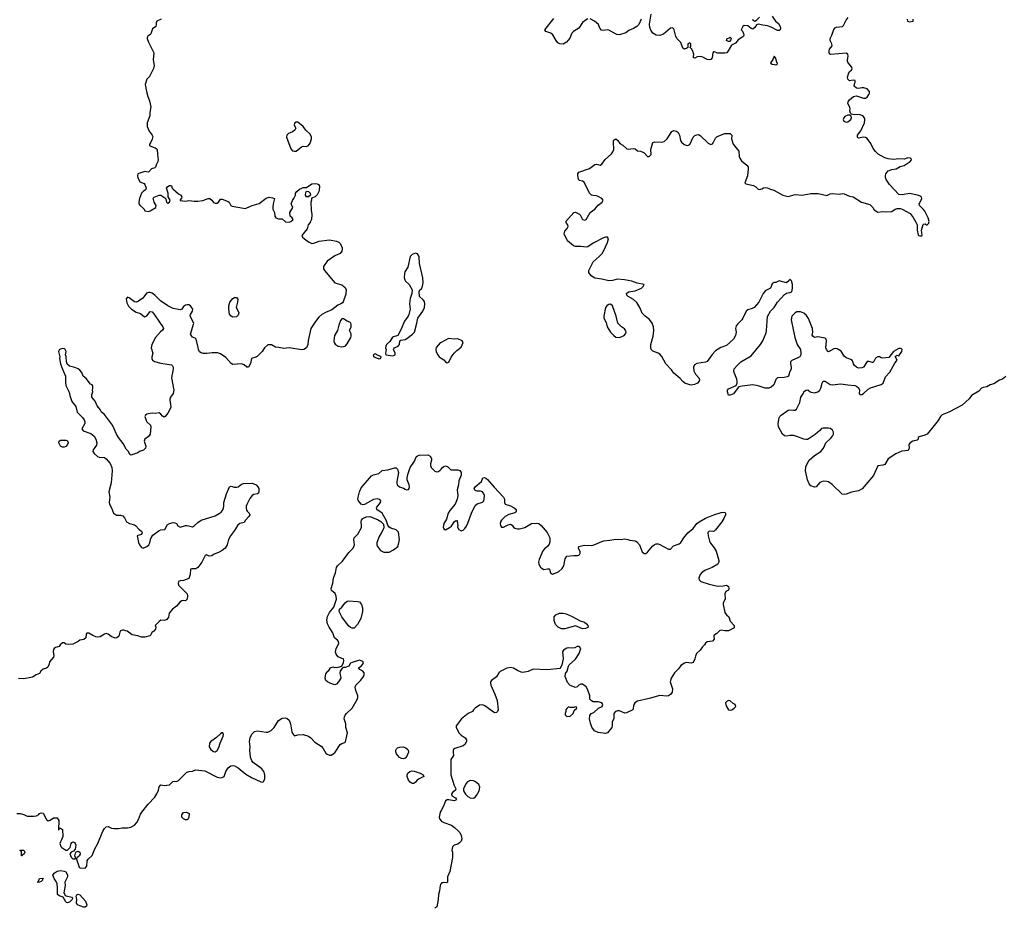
# Model space of a CAD drawing. Header units: inches. Extents: x 2221774 to 2440637, y 201306 to 357559.
# Tile 195 of 245: x 2415204 to 2426411, y 242203 to 252306. Entities that reach past the tile are written whole.
import ezdxf

# ---------------------------------------------------------------- set-up
doc = ezdxf.new("R2010")
doc.units = ezdxf.units.IN
doc.header["$MEASUREMENT"] = 0
for name, color, linetype in [('C4214', 7, 'Continuous'), ('C4215', 7, 'Continuous'), ('C4224', 7, 'Continuous'), ('C4225', 7, 'Continuous')]:
    doc.layers.add(name, color=color, linetype=linetype)

msp = doc.modelspace()

# ---------------------------------------------------------------- linework, layer by layer
at = {"layer": 'C4214', "color": 5, "elevation": 20}
for points in [[(2418511, 250000), (2418510, 249998), (2418489, 249970), (2418475, 249925), (2418415, 249850), (2418424, 249830), (2418444, 249810), (2418490, 249778), (2418530, 249759), (2418550, 249761), (2418614, 249786), (2418730, 249799), (2418810, 249786), (2418835, 249775), (2418855, 249755), (2418874, 249710), (2418875, 249690), (2418870, 249670), (2418850, 249645), (2418790, 249617), (2418704, 249556), (2418663, 249497), (2418661, 249470), (2418672, 249450), (2418790, 249309), (2418869, 249289), (2418910, 249258), (2418921, 249230), (2418917, 249183), (2418885, 249095), (2418877, 249083), (2418859, 249070), (2418824, 249056), (2418757, 249003), (2418686, 248974), (2418644, 248950), (2418610, 248919), (2418569, 248870), (2418517, 248790), (2418486, 248654), (2418485, 248610), (2418469, 248570), (2418438, 248550), (2418410, 248547), (2418270, 248571), (2418210, 248565), (2418155, 248575), (2418117, 248577), (2418070, 248605), (2418030, 248605), (2417989, 248570), (2417964, 248530), (2417907, 248473), (2417890, 248463), (2417842, 248450), (2417830, 248392), (2417808, 248352), (2417790, 248351), (2417759, 248379), (2417730, 248388), (2417630, 248382), (2417610, 248392), (2417550, 248462), (2417490, 248501), (2417454, 248514), (2417394, 248514), (2417333, 248507), (2417292, 248508), (2417270, 248513), (2417250, 248527), (2417239, 248550), (2417236, 248576), (2417214, 248670), (2417201, 248680), (2417170, 248693), (2417150, 248726), (2417187, 248850), (2417145, 248930), (2417148, 248952), (2417170, 248990), (2417174, 249010), (2417150, 249047), (2417130, 249060), (2417110, 249062), (2417090, 249055), (2417070, 249040), (2417050, 249012), (2417030, 249004), (2416950, 249017), (2416889, 249049), (2416806, 249106), (2416742, 249170), (2416710, 249194), (2416690, 249202), (2416670, 249202), (2416647, 249193), (2416604, 249135), (2416558, 249102), (2416530, 249090), (2416510, 249094), (2416450, 249140), (2416430, 249147), (2416416, 249130), (2416423, 249083), (2416444, 249044), (2416478, 249010), (2416530, 248978), (2416580, 248960), (2416610, 248934), (2416630, 248924), (2416650, 248934), (2416690, 248984), (2416710, 248981), (2416730, 248959), (2416802, 248850), (2416834, 248810), (2416840, 248790), (2416830, 248771), (2416806, 248754), (2416750, 248690), (2416709, 248609), (2416701, 248570), (2416719, 248510), (2416709, 248470), (2416709, 248450), (2416715, 248430), (2416737, 248417), (2416810, 248396), (2416930, 248378), (2416945, 248365), (2416951, 248351), (2416951, 248330), (2416930, 248230), (2416959, 248090), (2416950, 248051), (2416922, 248010), (2416914, 247986), (2416912, 247970), (2416922, 247930), (2416924, 247890), (2416891, 247829), (2416861, 247790), (2416850, 247782), (2416830, 247794), (2416810, 247816), (2416790, 247830), (2416750, 247823), (2416710, 247828), (2416690, 247825), (2416650, 247816), (2416635, 247805), (2416629, 247790), (2416642, 247742), (2416650, 247729), (2416692, 247692), (2416698, 247670), (2416689, 247590), (2416670, 247561), (2416629, 247530), (2416619, 247510), (2416640, 247450), (2416636, 247430), (2416614, 247406), (2416569, 247391), (2416550, 247375), (2416470, 247350), (2416456, 247355), (2416441, 247390), (2416417, 247417), (2416381, 247481), (2416329, 247550), (2416305, 247590), (2416281, 247650), (2416259, 247690), (2416170, 247812), (2416137, 247837), (2416119, 247870), (2416087, 247910), (2416062, 247962), (2416025, 248010), (2416025, 248035), (2416035, 248070), (2416031, 248090), (2416037, 248110), (2416038, 248138), (2416028, 248150), (2416010, 248159), (2415961, 248221), (2415927, 248247), (2415910, 248290), (2415890, 248316), (2415870, 248330), (2415830, 248348), (2415770, 248363), (2415744, 248384), (2415736, 248410), (2415732, 248472), (2415725, 248490), (2415732, 248530), (2415723, 248550), (2415710, 248558), (2415690, 248562), (2415657, 248550), (2415645, 248530), (2415662, 248470), (2415657, 248450), (2415669, 248390), (2415690, 248329), (2415726, 248250), (2415725, 248185), (2415730, 248142), (2415767, 248067), (2415774, 248030), (2415799, 247959), (2415842, 247902), (2415858, 247838), (2415918, 247778), (2415938, 247750), (2415946, 247730), (2415946, 247710), (2415912, 247650), (2415917, 247637), (2415928, 247628), (2416014, 247594), (2416050, 247566), (2416071, 247531), (2416083, 247490), (2416077, 247463), (2416040, 247410), (2416038, 247390), (2416050, 247370), (2416090, 247335), (2416110, 247328), (2416170, 247323), (2416190, 247309), (2416234, 247254), (2416252, 247210), (2416257, 247170), (2416247, 247033), (2416218, 246930), (2416230, 246870), (2416224, 246810), (2416226, 246790), (2416248, 246748), (2416270, 246689), (2416307, 246667), (2416350, 246668), (2416378, 246658), (2416397, 246637), (2416419, 246590), (2416452, 246570), (2416510, 246557), (2416522, 246550), (2416564, 246504), (2416590, 246484), (2416599, 246470), (2416592, 246448), (2416550, 246436), (2416542, 246430), (2416556, 246356), (2416567, 246330), (2416590, 246298), (2416610, 246291), (2416650, 246310), (2416672, 246328), (2416685, 246350), (2416692, 246390), (2416700, 246410), (2416721, 246439), (2416790, 246491), (2416810, 246499), (2416855, 246505), (2416873, 246530), (2416884, 246556), (2416910, 246573), (2416950, 246581), (2416970, 246579), (2416989, 246570), (2417005, 246545), (2417030, 246530), (2417090, 246547), (2417110, 246547), (2417170, 246535), (2417190, 246544), (2417230, 246584), (2417270, 246611), (2417430, 246660), (2417475, 246685), (2417498, 246702), (2417519, 246730), (2417527, 246767), (2417528, 246810), (2417557, 246910), (2417592, 246990), (2417610, 246995), (2417645, 246985), (2417670, 246984), (2417690, 246990), (2417730, 247019), (2417750, 247027), (2417850, 247032), (2417896, 247010), (2417914, 246990), (2417924, 246970), (2417927, 246930), (2417922, 246918), (2417910, 246910), (2417870, 246903), (2417850, 246890), (2417824, 246856), (2417789, 246789), (2417782, 246770), (2417781, 246750), (2417785, 246725), (2417794, 246710), (2417814, 246690), (2417824, 246670), (2417812, 246650), (2417775, 246610), (2417758, 246582), (2417710, 246570), (2417683, 246550), (2417649, 246490), (2417603, 246430), (2417581, 246390), (2417564, 246330), (2417541, 246290), (2417510, 246265), (2417474, 246246), (2417410, 246220), (2417390, 246202), (2417361, 246201), (2417330, 246215), (2417314, 246206), (2417279, 246130), (2417230, 246071), (2417210, 246057), (2417164, 246056), (2417150, 246051), (2417146, 245990), (2417130, 245947), (2417070, 245923), (2417030, 245919), (2417010, 245911), (2417006, 245890), (2417010, 245869), (2417109, 245770), (2417114, 245750), (2417111, 245709), (2417090, 245691), (2417070, 245694), (2417050, 245691), (2417030, 245678), (2416989, 245631), (2416942, 245598), (2416907, 245550), (2416896, 245504), (2416880, 245480), (2416852, 245468), (2416810, 245470), (2416790, 245457), (2416745, 245410), (2416752, 245392), (2416749, 245370), (2416730, 245345), (2416709, 245330), (2416696, 245304), (2416686, 245294), (2416630, 245278), (2416590, 245278), (2416550, 245293), (2416483, 245303), (2416426, 245346), (2416384, 245356), (2416370, 245356), (2416352, 245348), (2416344, 245336), (2416332, 245288), (2416310, 245270), (2416290, 245267), (2416245, 245285), (2416210, 245310), (2416190, 245319), (2416170, 245313), (2416119, 245281), (2416090, 245277), (2416070, 245280), (2416035, 245295), (2415990, 245322), (2415970, 245324), (2415962, 245310), (2415955, 245270), (2415933, 245250), (2415890, 245243), (2415870, 245227), (2415810, 245197), (2415754, 245194), (2415730, 245199), (2415710, 245212), (2415690, 245212), (2415664, 245190), (2415654, 245170), (2415610, 245159), (2415598, 245150), (2415590, 245139), (2415584, 245110), (2415591, 245070), (2415587, 245050), (2415544, 244996), (2415538, 244970), (2415523, 244937), (2415510, 244923), (2415470, 244912), (2415445, 244890), (2415430, 244865), (2415390, 244848), (2415350, 244824), (2415330, 244818), (2415250, 244804), (2415190, 244807)], [(2420000, 248631), (2419990, 248626), (2419944, 248576), (2419940, 248550), (2419945, 248525), (2419963, 248490), (2419979, 248470), (2420000, 248455)], [(2415170, 243270), (2415209, 243269), (2415250, 243260), (2415290, 243240), (2415370, 243239), (2415397, 243243), (2415421, 243259), (2415430, 243271), (2415450, 243280), (2415473, 243273), (2415510, 243204), (2415529, 243189), (2415550, 243196), (2415590, 243223), (2415630, 243222), (2415649, 243190), (2415646, 243086), (2415650, 243086), (2415658, 243102), (2415670, 243105), (2415693, 243090), (2415694, 243010), (2415681, 242970), (2415667, 242950), (2415661, 242930), (2415674, 242894), (2415683, 242883), (2415719, 242859), (2415730, 242853), (2415750, 242853), (2415777, 242883), (2415790, 242930), (2415798, 242942), (2415810, 242950), (2415830, 242939), (2415837, 242930), (2415843, 242910), (2415835, 242865), (2415818, 242842), (2415788, 242830), (2415774, 242810), (2415790, 242775), (2415810, 242754), (2415830, 242755), (2415840, 242760), (2415841, 242770), (2415833, 242790), (2415840, 242820), (2415847, 242833), (2415870, 242842), (2415889, 242830), (2415891, 242809), (2415882, 242790), (2415870, 242776), (2415854, 242766), (2415850, 242752), (2415842, 242758), (2415850, 242749), (2415880, 242660), (2415891, 242651), (2415950, 242650), (2415969, 242671), (2415973, 242730), (2415984, 242750), (2416027, 242793), (2416058, 242870), (2416095, 242930), (2416150, 243069), (2416170, 243098), (2416190, 243118), (2416210, 243122), (2416250, 243104), (2416278, 243098), (2416330, 243101), (2416370, 243109), (2416430, 243106), (2416470, 243116), (2416510, 243139), (2416536, 243170), (2416556, 243204), (2416578, 243262), (2416594, 243286), (2416665, 243375), (2416743, 243457), (2416765, 243495), (2416783, 243537), (2416790, 243573), (2416810, 243598), (2416850, 243590), (2416910, 243598), (2416947, 243633), (2416970, 243640), (2416990, 243635), (2417010, 243647), (2417102, 243738), (2417130, 243747), (2417170, 243752), (2417210, 243767), (2417310, 243755), (2417450, 243684), (2417490, 243677), (2417510, 243679), (2417531, 243690), (2417551, 243750), (2417577, 243790), (2417607, 243813), (2417630, 243817), (2417650, 243812), (2417690, 243790), (2417779, 243719), (2417842, 243682), (2417950, 243632), (2417972, 243628), (2417982, 243638), (2417993, 243670), (2417994, 243710), (2417984, 243750), (2417959, 243779), (2417863, 243850), (2417848, 243870), (2417830, 243910), (2417824, 243990), (2417828, 244030), (2417820, 244090), (2417828, 244130), (2417845, 244175), (2417875, 244205), (2417910, 244210), (2418010, 244196), (2418030, 244198), (2418066, 244214), (2418102, 244250), (2418150, 244330), (2418190, 244356), (2418230, 244360), (2418250, 244352), (2418270, 244332), (2418287, 244290), (2418302, 244202), (2418310, 244182), (2418330, 244155), (2418370, 244165), (2418430, 244169), (2418492, 244152), (2418519, 244130), (2418563, 244083), (2418636, 244036), (2418659, 244010), (2418690, 243959), (2418705, 243945), (2418730, 243936), (2418750, 243936), (2418770, 243946), (2418794, 243970), (2418850, 244055), (2418870, 244069), (2418903, 244077), (2418913, 244087), (2418936, 244190), (2418917, 244250), (2418916, 244290), (2418899, 244350), (2418900, 244370), (2418909, 244391), (2418924, 244410), (2418990, 244470), (2419046, 244570), (2419054, 244590), (2419054, 244610), (2419029, 244669), (2419022, 244710), (2419030, 244732), (2419088, 244790), (2419119, 244830), (2419126, 244850), (2419125, 244870), (2419111, 244891), (2419074, 244910), (2419062, 244930), (2419091, 244949), (2419111, 244969), (2419118, 244990), (2419110, 245002), (2419070, 245016), (2418990, 244991), (2418970, 244981), (2418950, 244946), (2418910, 244932), (2418888, 244932), (2418876, 244924), (2418853, 244890), (2418849, 244870), (2418861, 244810), (2418834, 244770), (2418810, 244744), (2418790, 244737), (2418744, 244750), (2418708, 244770), (2418690, 244786), (2418679, 244810), (2418690, 244862), (2418710, 244889), (2418723, 244897), (2418741, 244930), (2418770, 244939), (2418790, 244932), (2418830, 244937), (2418872, 244948), (2418890, 244989), (2418894, 245010), (2418891, 245031), (2418870, 245034), (2418830, 245055), (2418813, 245073), (2418806, 245086), (2418800, 245110), (2418805, 245150), (2418829, 245190), (2418836, 245210), (2418833, 245230), (2418823, 245243), (2418789, 245269), (2418767, 245327), (2418725, 245390), (2418708, 245430), (2418701, 245470), (2418709, 245511), (2418730, 245560), (2418781, 245619), (2418808, 245710), (2418805, 245745), (2418794, 245774), (2418754, 245810), (2418750, 245830), (2418769, 245891), (2418776, 245950), (2418797, 246010), (2418809, 246070), (2418821, 246090), (2418877, 246143), (2418950, 246240), (2419000, 246290), (2419013, 246330), (2419006, 246390), (2419010, 246410), (2419051, 246449), (2419093, 246527), (2419095, 246550), (2419090, 246590), (2419093, 246610), (2419111, 246630), (2419150, 246647), (2419190, 246651), (2419278, 246617), (2419315, 246595), (2419343, 246563), (2419347, 246530), (2419343, 246510), (2419320, 246460), (2419290, 246414), (2419270, 246350), (2419270, 246330), (2419277, 246310), (2419310, 246265), (2419350, 246247), (2419410, 246246), (2419460, 246270), (2419509, 246310), (2419521, 246350), (2419527, 246390), (2419514, 246474), (2419490, 246499), (2419430, 246520), (2419411, 246531), (2419393, 246553), (2419375, 246610), (2419329, 246689), (2419268, 246730), (2419266, 246750), (2419270, 246759), (2419310, 246810), (2419313, 246830), (2419305, 246845), (2419272, 246852), (2419230, 246846), (2419130, 246788), (2419110, 246784), (2419090, 246790), (2419061, 246830), (2419053, 246850), (2419057, 246870), (2419072, 246930), (2419090, 246976), (2419210, 247113), (2419230, 247127), (2419290, 247139), (2419330, 247174), (2419396, 247184), (2419470, 247204), (2419490, 247204), (2419504, 247190), (2419517, 247150), (2419498, 247050), (2419496, 247030), (2419502, 247010), (2419527, 246990), (2419573, 246973), (2419590, 246961), (2419610, 246956), (2419630, 246959), (2419637, 246970), (2419641, 246990), (2419638, 247010), (2419615, 247070), (2419614, 247090), (2419622, 247130), (2419649, 247210), (2419698, 247282), (2419717, 247330), (2419730, 247342), (2419750, 247348), (2419850, 247352), (2419877, 247337), (2419891, 247311), (2419892, 247292), (2419878, 247250), (2419879, 247230), (2419889, 247209), (2419930, 247166), (2419950, 247159), (2419970, 247164), (2419990, 247179), (2420000, 247191)], [(2420000, 243303), (2419990, 243284), (2419977, 243230), (2419982, 243210), (2420000, 243187)], [(2420000, 242471), (2419995, 242465), (2419990, 242450), (2419984, 242390), (2419971, 242350), (2419967, 242290), (2419950, 242210), (2419928, 242192)]]:
    msp.add_lwpolyline(points, dxfattribs=at)
for points in [[(2419710, 249649), (2419670, 249634), (2419647, 249610), (2419623, 249490), (2419586, 249434), (2419583, 249417), (2419580, 249370), (2419586, 249346), (2419596, 249330), (2419636, 249290), (2419671, 249230), (2419667, 249190), (2419648, 249132), (2419639, 249070), (2419647, 249010), (2419634, 248950), (2419626, 248930), (2419585, 248875), (2419544, 248776), (2419507, 248713), (2419446, 248694), (2419417, 248643), (2419378, 248610), (2419370, 248590), (2419368, 248570), (2419375, 248550), (2419367, 248507), (2419373, 248493), (2419450, 248481), (2419470, 248486), (2419477, 248490), (2419479, 248510), (2419459, 248550), (2419462, 248558), (2419469, 248571), (2419510, 248588), (2419520, 248600), (2419527, 248610), (2419530, 248651), (2419541, 248659), (2419590, 248666), (2419610, 248676), (2419675, 248725), (2419697, 248750), (2419726, 248850), (2419737, 248910), (2419793, 248990), (2419812, 249030), (2419816, 249070), (2419810, 249097), (2419796, 249116), (2419755, 249155), (2419749, 249211), (2419758, 249230), (2419776, 249244), (2419790, 249272), (2419795, 249310), (2419792, 249368), (2419754, 249530), (2419749, 249609), (2419730, 249642)], [(2417630, 248921), (2417610, 248930), (2417593, 248953), (2417583, 249010), (2417583, 249050), (2417596, 249090), (2417630, 249134), (2417650, 249145), (2417670, 249144), (2417685, 249125), (2417684, 249090), (2417669, 249030), (2417692, 248990), (2417697, 248970), (2417690, 248942), (2417670, 248925)], [(2418870, 248900), (2418857, 248883), (2418836, 248830), (2418820, 248770), (2418789, 248710), (2418778, 248650), (2418782, 248630), (2418794, 248614), (2418828, 248588), (2418870, 248581), (2418910, 248588), (2418930, 248615), (2418973, 248690), (2418977, 248703), (2418976, 248730), (2418959, 248770), (2418976, 248810), (2418975, 248835), (2418972, 248852), (2418962, 248862), (2418930, 248873), (2418890, 248900)], [(2419250, 248504), (2419229, 248491), (2419236, 248470), (2419245, 248465), (2419290, 248445), (2419310, 248449), (2419317, 248470), (2419313, 248473), (2419284, 248484)], [(2415710, 247439), (2415690, 247440), (2415670, 247450), (2415650, 247490), (2415652, 247510), (2415670, 247520), (2415730, 247520), (2415750, 247512), (2415754, 247490), (2415750, 247470), (2415730, 247446)], [(2418990, 245379), (2418970, 245386), (2418947, 245407), (2418870, 245510), (2418840, 245570), (2418845, 245595), (2418870, 245618), (2418910, 245670), (2418930, 245686), (2418948, 245692), (2419050, 245684), (2419070, 245678), (2419094, 245650), (2419105, 245610), (2419104, 245570), (2419088, 245490), (2419050, 245420), (2419010, 245379)], [(2417515, 244190), (2417506, 244190), (2417490, 244179), (2417444, 244136), (2417379, 244090), (2417366, 244070), (2417359, 244030), (2417380, 244000), (2417410, 243977), (2417430, 243974), (2417450, 243987), (2417470, 244021), (2417486, 244070), (2417521, 244150), (2417525, 244170)], [(2419570, 243893), (2419550, 243895), (2419528, 243908), (2419508, 243930), (2419494, 243950), (2419487, 243973), (2419487, 243993), (2419493, 244007), (2419503, 244017), (2419530, 244027), (2419570, 244031), (2419599, 244019), (2419620, 244000), (2419627, 243990), (2419631, 243970), (2419610, 243925), (2419590, 243900)], [(2419690, 243611), (2419670, 243613), (2419650, 243626), (2419630, 243650), (2419615, 243690), (2419613, 243710), (2419620, 243730), (2419644, 243750), (2419670, 243756), (2419692, 243752), (2419761, 243730), (2419795, 243710), (2419805, 243690), (2419750, 243667), (2419729, 243651), (2419710, 243626)], [(2417090, 243198), (2417068, 243210), (2417049, 243229), (2417050, 243254), (2417070, 243282), (2417104, 243284), (2417132, 243270), (2417131, 243229), (2417122, 243210), (2417110, 243198)], [(2415230, 242788), (2415226, 242790), (2415226, 242830), (2415222, 242842), (2415206, 242850), (2415210, 242854), (2415250, 242852), (2415262, 242830), (2415254, 242810), (2415238, 242802)], [(2415410, 242486), (2415408, 242490), (2415418, 242502), (2415430, 242532), (2415473, 242533), (2415462, 242518), (2415462, 242510), (2415450, 242498), (2415430, 242488)], [(2415750, 242253), (2415738, 242258), (2415730, 242264), (2415697, 242317), (2415652, 242332), (2415634, 242350), (2415636, 242430), (2415629, 242470), (2415618, 242498), (2415597, 242530), (2415582, 242570), (2415595, 242590), (2415630, 242614), (2415670, 242623), (2415710, 242615), (2415730, 242605), (2415750, 242572), (2415747, 242550), (2415719, 242490), (2415722, 242450), (2415708, 242368), (2415721, 242341), (2415733, 242333), (2415797, 242317), (2415805, 242310), (2415802, 242290), (2415770, 242261)], [(2415950, 242204), (2415930, 242205), (2415870, 242226), (2415857, 242237), (2415850, 242250), (2415853, 242293), (2415845, 242330), (2415856, 242344), (2415870, 242351), (2415890, 242343), (2415954, 242274), (2415967, 242230), (2415963, 242217)]]:
    msp.add_lwpolyline(points, close=True, dxfattribs=at)
at = {"layer": 'C4215', "color": 5, "elevation": 20}
msp.add_lwpolyline([(2416814, 252310), (2416764, 252290), (2416756, 252270), (2416758, 252250), (2416752, 252230), (2416717, 252203), (2416696, 252144), (2416687, 252133), (2416663, 252117), (2416656, 252104), (2416654, 252090), (2416670, 252049), (2416730, 251930), (2416724, 251850), (2416735, 251785), (2416728, 251750), (2416680, 251660), (2416650, 251627), (2416633, 251570), (2416646, 251490), (2416663, 251430), (2416683, 251383), (2416695, 251315), (2416685, 251250), (2416685, 251210), (2416656, 251130), (2416655, 251110), (2416656, 251090), (2416677, 251037), (2416713, 250993), (2416718, 250978), (2416713, 250947), (2416694, 250906), (2416681, 250890), (2416682, 250882), (2416685, 250870), (2416746, 250846), (2416759, 250839), (2416768, 250828), (2416771, 250770), (2416782, 250710), (2416778, 250690), (2416760, 250660), (2416751, 250629), (2416741, 250619), (2416703, 250610), (2416670, 250571), (2416630, 250576), (2416570, 250560), (2416548, 250550), (2416545, 250530), (2416550, 250510), (2416570, 250461), (2416620, 250440), (2416630, 250430), (2416642, 250390), (2416635, 250370), (2416608, 250352), (2416590, 250330), (2416566, 250270), (2416559, 250230), (2416561, 250210), (2416570, 250194), (2416622, 250150), (2416630, 250129), (2416670, 250123), (2416690, 250130), (2416753, 250170), (2416756, 250190), (2416734, 250230), (2416725, 250275), (2416733, 250287), (2416790, 250308), (2416810, 250310), (2416857, 250277), (2416866, 250266), (2416874, 250230), (2416883, 250223), (2416890, 250219), (2416910, 250229), (2416916, 250250), (2416895, 250290), (2416894, 250330), (2416876, 250390), (2416890, 250407), (2416910, 250419), (2416919, 250419), (2416930, 250415), (2416938, 250390), (2416950, 250376), (2417010, 250324), (2417039, 250310), (2417048, 250290), (2417047, 250273), (2417030, 250254), (2417030, 250249), (2417090, 250239), (2417130, 250249), (2417190, 250240), (2417230, 250241), (2417290, 250249), (2417350, 250269), (2417369, 250269), (2417392, 250252), (2417410, 250225), (2417430, 250216), (2417450, 250217), (2417466, 250230), (2417490, 250262), (2417510, 250262), (2417576, 250236), (2417587, 250227), (2417609, 250190), (2417622, 250182), (2417750, 250160), (2417770, 250158), (2417790, 250163), (2417850, 250189), (2417930, 250213), (2418010, 250276), (2418044, 250285), (2418080, 250280), (2418106, 250270), (2418090, 250210), (2418084, 250170), (2418086, 250150), (2418105, 250110), (2418109, 250070), (2418121, 250050), (2418150, 250039), (2418190, 250039), (2418230, 250005), (2418270, 250002), (2418291, 250010), (2418318, 250030), (2418305, 250050), (2418283, 250070), (2418277, 250110), (2418311, 250170), (2418295, 250210), (2418310, 250249), (2418326, 250270), (2418342, 250310), (2418345, 250330), (2418358, 250350), (2418390, 250378), (2418414, 250390), (2418430, 250395), (2418470, 250395), (2418530, 250436), (2418570, 250443), (2418590, 250438), (2418605, 250430), (2418616, 250410), (2418614, 250366), (2418609, 250351), (2418590, 250314), (2418566, 250290), (2418527, 250273), (2418526, 250250), (2418518, 250230), (2418522, 250138), (2418529, 250089), (2418526, 250030), (2418511, 250000)], dxfattribs=at)
for points in [[(2418370, 251139), (2418350, 251139), (2418330, 251128), (2418327, 251107), (2418346, 251070), (2418336, 251050), (2418310, 251030), (2418263, 251010), (2418245, 250990), (2418241, 250970), (2418290, 250836), (2418310, 250814), (2418330, 250808), (2418350, 250811), (2418410, 250859), (2418430, 250865), (2418470, 250864), (2418490, 250873), (2418510, 250901), (2418524, 250950), (2418526, 250970), (2418510, 251002), (2418459, 251050), (2418430, 251089)], [(2418470, 250288), (2418458, 250310), (2418460, 250340), (2418470, 250354), (2418490, 250352), (2418512, 250330), (2418513, 250307), (2418490, 250288)]]:
    msp.add_lwpolyline(points, close=True, dxfattribs=at)
at = {"layer": 'C4224', "color": 5, "elevation": 20}
for points in [[(2426430, 248245), (2426390, 248216), (2426358, 248202), (2426290, 248161), (2426250, 248151), (2426212, 248128), (2426170, 248120), (2426152, 248110), (2426122, 248078), (2426036, 248030), (2426009, 247990), (2425930, 247920), (2425781, 247839), (2425703, 247810), (2425683, 247790), (2425657, 247743), (2425614, 247686), (2425533, 247590), (2425505, 247575), (2425441, 247559), (2425429, 247550), (2425429, 247530), (2425419, 247521), (2425370, 247508), (2425339, 247490), (2425326, 247470), (2425327, 247430), (2425316, 247404), (2425245, 247395), (2425176, 247364), (2425090, 247308), (2425050, 247244), (2425030, 247234), (2424970, 247226), (2424939, 247150), (2424922, 247118), (2424793, 246967), (2424750, 246945), (2424670, 246929), (2424610, 246905), (2424590, 246900), (2424567, 246907), (2424450, 247014), (2424410, 247044), (2424390, 247050), (2424348, 247052), (2424310, 247038), (2424270, 246989), (2424250, 246985), (2424210, 247000), (2424190, 247022), (2424170, 247070), (2424149, 247169), (2424150, 247216), (2424170, 247260), (2424190, 247291), (2424250, 247346), (2424324, 247390), (2424354, 247430), (2424379, 247490), (2424437, 247543), (2424455, 247565), (2424465, 247590), (2424465, 247610), (2424455, 247635), (2424432, 247652), (2424410, 247656), (2424350, 247657), (2424330, 247651), (2424313, 247630), (2424257, 247583), (2424190, 247537), (2424170, 247529), (2424150, 247527), (2424130, 247531), (2424050, 247563), (2424012, 247572), (2423970, 247574), (2423934, 247566), (2423910, 247570), (2423886, 247590), (2423841, 247670), (2423836, 247710), (2423847, 247773), (2423854, 247790), (2423870, 247805), (2423950, 247861), (2423970, 247866), (2424010, 247861), (2424030, 247863), (2424046, 247874), (2424082, 247950), (2424095, 248010), (2424125, 248055), (2424129, 248070), (2424150, 248090), (2424174, 248094), (2424201, 248070), (2424230, 248062), (2424250, 248060), (2424290, 248070), (2424311, 248090), (2424322, 248110), (2424337, 248170), (2424350, 248192), (2424370, 248192), (2424430, 248154), (2424450, 248150), (2424550, 248162), (2424630, 248148), (2424710, 248142), (2424730, 248133), (2424754, 248110), (2424762, 248090), (2424757, 248050), (2424770, 248037), (2424790, 248041), (2424810, 248052), (2424861, 248099), (2424886, 248114), (2425010, 248153), (2425031, 248169), (2425059, 248241), (2425107, 248293), (2425164, 248396), (2425190, 248429), (2425168, 248472), (2425190, 248489), (2425210, 248481), (2425246, 248530), (2425248, 248550), (2425239, 248559), (2425230, 248565), (2425210, 248565), (2425150, 248530), (2425098, 248462), (2425030, 248454), (2425010, 248458), (2424990, 248468), (2424970, 248470), (2424945, 248455), (2424925, 248415), (2424915, 248405), (2424910, 248403), (2424870, 248417), (2424850, 248414), (2424809, 248350), (2424790, 248342), (2424750, 248341), (2424730, 248350), (2424707, 248370), (2424695, 248390), (2424684, 248424), (2424675, 248435), (2424610, 248457), (2424590, 248477), (2424554, 248534), (2424510, 248560), (2424490, 248564), (2424470, 248560), (2424410, 248525), (2424405, 248530), (2424386, 248550), (2424378, 248570), (2424386, 248650), (2424382, 248670), (2424370, 248679), (2424310, 248694), (2424290, 248695), (2424250, 248687), (2424230, 248702), (2424225, 248715), (2424231, 248750), (2424227, 248790), (2424184, 248904), (2424158, 248938), (2424130, 248964), (2424090, 248979), (2424050, 248981), (2424030, 248971), (2423994, 248930), (2423984, 248890), (2424025, 248690), (2424055, 248610), (2424090, 248550), (2424096, 248510), (2424094, 248490), (2424084, 248470), (2424070, 248459), (2423994, 248426), (2423977, 248410), (2423976, 248390), (2423986, 248350), (2423984, 248330), (2423966, 248290), (2423955, 248250), (2423939, 248241), (2423906, 248234), (2423830, 248230), (2423810, 248210), (2423786, 248150), (2423757, 248123), (2423730, 248110), (2423690, 248110), (2423610, 248139), (2423550, 248151), (2423426, 248134), (2423394, 248126), (2423382, 248118), (2423330, 248046), (2423291, 248031), (2423271, 248031), (2423259, 248070), (2423260, 248090), (2423270, 248106), (2423357, 248143), (2423370, 248170), (2423372, 248190), (2423366, 248214), (2423335, 248290), (2423333, 248310), (2423338, 248330), (2423370, 248370), (2423413, 248410), (2423530, 248481), (2423636, 248610), (2423661, 248650), (2423699, 248741), (2423705, 248770), (2423714, 248926), (2423750, 248989), (2423791, 249030), (2423828, 249090), (2423910, 249179), (2423930, 249193), (2423970, 249199), (2423991, 249210), (2423999, 249250), (2423999, 249290), (2423990, 249334), (2423974, 249350), (2423970, 249352), (2423962, 249338), (2423930, 249311), (2423850, 249335), (2423810, 249316), (2423790, 249313), (2423770, 249301), (2423749, 249250), (2423690, 249219), (2423681, 249210), (2423666, 249190), (2423616, 249090), (2423564, 249030), (2423542, 249018), (2423490, 249004), (2423472, 248988), (2423436, 248910), (2423422, 248890), (2423376, 248845), (2423360, 248820), (2423352, 248790), (2423357, 248750), (2423354, 248730), (2423350, 248710), (2423328, 248670), (2423250, 248599), (2423186, 248574), (2423124, 248536), (2423084, 248496), (2423030, 248417), (2423010, 248406), (2422910, 248394), (2422884, 248376), (2422874, 248350), (2422878, 248310), (2422896, 248270), (2422934, 248230), (2422940, 248210), (2422936, 248190), (2422918, 248170), (2422885, 248155), (2422850, 248147), (2422830, 248148), (2422776, 248170), (2422750, 248187), (2422721, 248221), (2422650, 248282), (2422622, 248322), (2422559, 248390), (2422511, 248471), (2422490, 248498), (2422470, 248512), (2422410, 248534), (2422390, 248550), (2422386, 248570), (2422387, 248610), (2422415, 248705), (2422423, 248770), (2422418, 248810), (2422404, 248850), (2422374, 248894), (2422324, 248930), (2422290, 248966), (2422264, 249030), (2422227, 249087), (2422190, 249121), (2422130, 249154), (2422113, 249170), (2422110, 249190), (2422132, 249208), (2422210, 249220), (2422281, 249250), (2422301, 249270), (2422310, 249290), (2422232, 249308), (2422170, 249330), (2422086, 249346), (2422010, 249351), (2421950, 249338), (2421910, 249335), (2421830, 249352), (2421750, 249362), (2421710, 249390), (2421682, 249430), (2421681, 249450), (2421733, 249550), (2421800, 249610), (2421834, 249646), (2421849, 249670), (2421894, 249770), (2421905, 249810), (2421896, 249830), (2421870, 249830), (2421850, 249822), (2421730, 249763), (2421670, 249720), (2421650, 249715), (2421590, 249726), (2421530, 249724), (2421509, 249730), (2421438, 249790), (2421403, 249870), (2421410, 249898), (2421437, 249930), (2421446, 249950), (2421442, 249970), (2421427, 249990), (2421424, 250000)], [(2425403, 250000), (2425418, 249970), (2425418, 249910), (2425430, 249858), (2425438, 249850), (2425450, 249847), (2425470, 249846), (2425476, 249850), (2425468, 249910), (2425487, 249973), (2425490, 249978), (2425510, 249982), (2425530, 249968), (2425550, 249989), (2425553, 250000)], [(2420000, 248455), (2420033, 248433), (2420051, 248410), (2420070, 248399), (2420090, 248406), (2420116, 248464), (2420148, 248512), (2420178, 248542), (2420230, 248579), (2420252, 248630), (2420241, 248650), (2420192, 248672), (2420150, 248670), (2420083, 248677), (2420000, 248631)], [(2420000, 247191), (2420015, 247210), (2420030, 247221), (2420050, 247226), (2420077, 247217), (2420110, 247183), (2420190, 247181), (2420213, 247173), (2420230, 247150), (2420230, 247123), (2420202, 247058), (2420199, 247010), (2420184, 246956), (2420191, 246889), (2420185, 246850), (2420160, 246790), (2420101, 246719), (2420082, 246690), (2420061, 246619), (2420030, 246570), (2420024, 246530), (2420030, 246509), (2420050, 246501), (2420096, 246524), (2420119, 246541), (2420148, 246590), (2420170, 246606), (2420177, 246603), (2420187, 246607), (2420183, 246597), (2420192, 246550), (2420189, 246530), (2420204, 246504), (2420230, 246489), (2420250, 246496), (2420270, 246515), (2420290, 246541), (2420306, 246574), (2420347, 246690), (2420390, 246778), (2420410, 246796), (2420470, 246815), (2420486, 246830), (2420492, 246848), (2420493, 246890), (2420487, 246910), (2420472, 246932), (2420450, 246940), (2420410, 246941), (2420390, 246947), (2420375, 246970), (2420390, 246990), (2420461, 247050), (2420477, 247090), (2420490, 247095), (2420510, 247087), (2420530, 247071), (2420604, 246984), (2420712, 246870), (2420723, 246850), (2420722, 246810), (2420731, 246791), (2420790, 246772), (2420831, 246750), (2420855, 246730), (2420856, 246710), (2420850, 246702), (2420830, 246689), (2420770, 246672), (2420730, 246651), (2420688, 246610), (2420677, 246590), (2420673, 246570), (2420677, 246550), (2420689, 246529), (2420710, 246529), (2420763, 246557), (2420790, 246563), (2420810, 246551), (2420823, 246530), (2420838, 246518), (2420870, 246510), (2420891, 246511), (2420954, 246526), (2421028, 246572), (2421090, 246576), (2421111, 246570), (2421141, 246550), (2421208, 246470), (2421237, 246410), (2421238, 246362), (2421230, 246337), (2421210, 246310), (2421176, 246284), (2421160, 246260), (2421118, 246162), (2421110, 246130), (2421111, 246110), (2421130, 246076), (2421150, 246058), (2421170, 246048), (2421210, 246057), (2421230, 246056), (2421235, 246050), (2421244, 246010), (2421270, 245996), (2421338, 246022), (2421379, 246061), (2421396, 246090), (2421414, 246170), (2421430, 246198), (2421510, 246208), (2421552, 246208), (2421568, 246212), (2421579, 246221), (2421585, 246230), (2421584, 246250), (2421566, 246290), (2421568, 246310), (2421630, 246323), (2421710, 246320), (2421730, 246324), (2421850, 246376), (2421920, 246380), (2421990, 246394), (2422050, 246391), (2422090, 246396), (2422124, 246390), (2422150, 246380), (2422210, 246375), (2422230, 246363), (2422257, 246330), (2422290, 246250), (2422310, 246231), (2422330, 246231), (2422350, 246244), (2422405, 246315), (2422430, 246334), (2422450, 246340), (2422470, 246340), (2422490, 246334), (2422530, 246309), (2422590, 246280), (2422610, 246281), (2422644, 246316), (2422710, 246341), (2422730, 246354), (2422765, 246410), (2422810, 246465), (2422870, 246514), (2422913, 246570), (2422936, 246590), (2423010, 246632), (2423103, 246670), (2423190, 246696), (2423219, 246699), (2423235, 246695), (2423239, 246690), (2423238, 246670), (2423219, 246630), (2423194, 246590), (2423122, 246498), (2423110, 246486), (2423098, 246482), (2423050, 246486), (2423038, 246470), (2423040, 246430), (2423054, 246370), (2423066, 246346), (2423110, 246296), (2423130, 246257), (2423161, 246150), (2423160, 246130), (2423150, 246110), (2423086, 246070), (2423010, 246040), (2422970, 246016), (2422949, 245990), (2422934, 245950), (2422936, 245930), (2422955, 245910), (2423050, 245880), (2423150, 245860), (2423210, 245863), (2423250, 245871), (2423270, 245856), (2423277, 245830), (2423270, 245814), (2423242, 245798), (2423228, 245772), (2423232, 245710), (2423211, 245670), (2423210, 245650), (2423230, 245559), (2423250, 245533), (2423275, 245510), (2423290, 245458), (2423335, 245410), (2423338, 245390), (2423335, 245385), (2423270, 245351), (2423230, 245351), (2423190, 245358), (2423168, 245350), (2423139, 245321), (2423110, 245302), (2423104, 245290), (2423107, 245253), (2423088, 245232), (2423030, 245225), (2423008, 245210), (2422998, 245190), (2422974, 245166), (2422949, 245130), (2422909, 245091), (2422897, 245063), (2422889, 245030), (2422870, 244991), (2422850, 244983), (2422790, 244988), (2422770, 244983), (2422730, 244957), (2422702, 244918), (2422658, 244870), (2422618, 244810), (2422609, 244770), (2422635, 244690), (2422629, 244650), (2422610, 244626), (2422590, 244611), (2422570, 244606), (2422490, 244614), (2422370, 244579), (2422235, 244550), (2422205, 244530), (2422196, 244510), (2422182, 244450), (2422110, 244418), (2422090, 244412), (2422030, 244438), (2422010, 244438), (2421986, 244430), (2421967, 244407), (2421967, 244353), (2421949, 244311), (2421949, 244271), (2421942, 244250), (2421895, 244190), (2421870, 244183), (2421790, 244191), (2421745, 244210), (2421715, 244255), (2421700, 244300), (2421691, 244349), (2421695, 244385), (2421710, 244408), (2421740, 244420), (2421792, 244468), (2421832, 244490), (2421842, 244510), (2421831, 244530), (2421790, 244542), (2421730, 244542), (2421712, 244552), (2421693, 244573), (2421695, 244610), (2421666, 244686), (2421650, 244711), (2421610, 244742), (2421590, 244742), (2421570, 244732), (2421550, 244711), (2421530, 244706), (2421468, 244728), (2421440, 244760), (2421411, 244830), (2421415, 244865), (2421435, 244890), (2421451, 244949), (2421458, 244962), (2421530, 245029), (2421571, 245090), (2421591, 245150), (2421572, 245170), (2421548, 245170), (2421522, 245158), (2421490, 245151), (2421450, 245156), (2421430, 245151), (2421395, 245130), (2421384, 245110), (2421388, 245030), (2421376, 244964), (2421364, 244936), (2421350, 244922), (2421210, 244906), (2421050, 244913), (2420990, 244887), (2420930, 244877), (2420910, 244880), (2420870, 244897), (2420826, 244926), (2420790, 244934), (2420750, 244924), (2420674, 244886), (2420659, 244870), (2420630, 244825), (2420575, 244785), (2420564, 244770), (2420563, 244757), (2420566, 244730), (2420613, 244630), (2420637, 244557), (2420649, 244451), (2420642, 244430), (2420630, 244421), (2420610, 244418), (2420497, 244497), (2420470, 244506), (2420438, 244502), (2420390, 244470), (2420370, 244450), (2420357, 244430), (2420310, 244410), (2420232, 244350), (2420171, 244270), (2420173, 244250), (2420206, 244186), (2420230, 244161), (2420276, 244130), (2420290, 244110), (2420291, 244090), (2420270, 244056), (2420250, 244042), (2420155, 244010), (2420142, 243998), (2420137, 243990), (2420136, 243970), (2420142, 243930), (2420113, 243887), (2420112, 243710), (2420150, 243590), (2420169, 243550), (2420164, 243536), (2420130, 243511), (2420118, 243490), (2420124, 243470), (2420164, 243450), (2420174, 243430), (2420170, 243423), (2420150, 243413), (2420090, 243427), (2420070, 243425), (2420050, 243413), (2420027, 243353), (2420000, 243303)], [(2420000, 243187), (2420003, 243183), (2420030, 243169), (2420117, 243137), (2420153, 243113), (2420195, 243075), (2420214, 243054), (2420230, 243021), (2420237, 242983), (2420230, 242957), (2420210, 242936), (2420190, 242922), (2420150, 242911), (2420129, 242890), (2420124, 242850), (2420129, 242829), (2420132, 242768), (2420099, 242610), (2420073, 242550), (2420073, 242490), (2420057, 242483), (2420030, 242485), (2420010, 242482), (2420000, 242471)]]:
    msp.add_lwpolyline(points, dxfattribs=at)
for points in [[(2421930, 249066), (2421910, 249063), (2421890, 249053), (2421870, 249029), (2421851, 248930), (2421852, 248910), (2421878, 248858), (2421891, 248810), (2421930, 248748), (2421965, 248710), (2421990, 248691), (2422030, 248687), (2422084, 248710), (2422101, 248730), (2422107, 248750), (2422103, 248763), (2422087, 248787), (2422052, 248810), (2422011, 248850), (2421992, 248930), (2421953, 249050)], [(2421610, 245374), (2421530, 245406), (2421410, 245373), (2421370, 245371), (2421331, 245391), (2421303, 245423), (2421288, 245468), (2421286, 245510), (2421307, 245533), (2421348, 245552), (2421390, 245552), (2421423, 245543), (2421494, 245514), (2421583, 245463), (2421631, 245450), (2421657, 245430), (2421671, 245410), (2421674, 245390), (2421670, 245388), (2421644, 245376)], [(2423270, 244555), (2423255, 244550), (2423239, 244530), (2423242, 244510), (2423247, 244490), (2423270, 244451), (2423290, 244446), (2423310, 244450), (2423338, 244470), (2423354, 244490), (2423349, 244510), (2423323, 244523), (2423290, 244552)], [(2421530, 244486), (2421510, 244478), (2421470, 244478), (2421450, 244486), (2421430, 244466), (2421422, 244450), (2421422, 244430), (2421412, 244410), (2421413, 244393), (2421430, 244374), (2421470, 244378), (2421502, 244410), (2421516, 244444), (2421546, 244470), (2421542, 244482)], [(2420330, 243645), (2420301, 243630), (2420283, 243610), (2420256, 243550), (2420256, 243530), (2420279, 243490), (2420303, 243463), (2420330, 243449), (2420370, 243447), (2420390, 243458), (2420405, 243475), (2420432, 243528), (2420443, 243570), (2420430, 243600), (2420392, 243632), (2420370, 243644)]]:
    msp.add_lwpolyline(points, close=True, dxfattribs=at)
at = {"layer": 'C4225', "color": 5, "elevation": 20}
for points in [[(2421670, 252314), (2421650, 252304), (2421610, 252273), (2421570, 252210), (2421508, 252172), (2421487, 252153), (2421466, 252094), (2421426, 252050), (2421390, 252028), (2421350, 252030), (2421330, 252044), (2421310, 252068), (2421274, 252134), (2421250, 252153), (2421191, 252170), (2421181, 252190), (2421282, 252318)], [(2422276, 252310), (2422252, 252250), (2422230, 252230), (2422190, 252205), (2422139, 252181), (2422104, 252156), (2422030, 252134), (2421999, 252139), (2421910, 252186), (2421890, 252191), (2421850, 252181), (2421826, 252186), (2421807, 252210), (2421791, 252250), (2421745, 252290), (2421697, 252317)], [(2423770, 252347), (2423808, 252290), (2423842, 252262), (2423860, 252230), (2423863, 252210), (2423860, 252190), (2423850, 252181), (2423830, 252181), (2423759, 252219), (2423715, 252235), (2423662, 252242), (2423610, 252256), (2423592, 252248), (2423570, 252215), (2423550, 252199), (2423530, 252206), (2423490, 252235), (2423450, 252239), (2423433, 252227), (2423415, 252190), (2423430, 252175), (2423444, 252150), (2423447, 252130), (2423441, 252119), (2423433, 252110), (2423383, 252077), (2423350, 252037), (2423305, 252015), (2423269, 251950), (2423253, 251930), (2423230, 251924), (2423150, 251924), (2423110, 251940), (2423101, 251939), (2423092, 251928), (2423085, 251870), (2423070, 251851), (2423052, 251848), (2423030, 251853), (2422981, 251881), (2422950, 251888), (2422916, 251884), (2422890, 251867), (2422874, 251870), (2422872, 251890), (2422878, 251910), (2422866, 251946), (2422850, 251974), (2422834, 251990), (2422842, 252010), (2422842, 252030), (2422830, 252042), (2422808, 252030), (2422808, 251990), (2422798, 251982), (2422770, 251971), (2422750, 251982), (2422728, 252048), (2422687, 252087), (2422674, 252114), (2422653, 252190), (2422644, 252204), (2422630, 252213), (2422610, 252210), (2422530, 252142), (2422490, 252124), (2422450, 252128), (2422412, 252152), (2422386, 252186), (2422375, 252215), (2422373, 252253), (2422390, 252370)], [(2423543, 252310), (2423550, 252299), (2423571, 252289), (2423590, 252301), (2423625, 252335)], [(2425553, 250000), (2425555, 250010), (2425545, 250050), (2425505, 250125), (2425488, 250148), (2425447, 250190), (2425442, 250210), (2425470, 250258), (2425472, 250270), (2425467, 250287), (2425456, 250296), (2425421, 250310), (2425330, 250329), (2425253, 250313), (2425210, 250316), (2425106, 250430), (2425068, 250488), (2425059, 250510), (2425057, 250530), (2425064, 250550), (2425090, 250584), (2425130, 250600), (2425181, 250610), (2425225, 250635), (2425270, 250648), (2425340, 250690), (2425354, 250710), (2425350, 250725), (2425342, 250730), (2425312, 250732), (2425270, 250720), (2425210, 250721), (2425150, 250713), (2425090, 250721), (2425050, 250734), (2424976, 250776), (2424944, 250804), (2424919, 250839), (2424890, 250898), (2424850, 250952), (2424830, 250964), (2424810, 250968), (2424750, 250958), (2424738, 250970), (2424741, 250990), (2424778, 251042), (2424818, 251130), (2424825, 251165), (2424822, 251182), (2424810, 251205), (2424790, 251216), (2424770, 251221), (2424685, 251225), (2424670, 251231), (2424661, 251241), (2424651, 251270), (2424656, 251290), (2424651, 251310), (2424631, 251350), (2424635, 251370), (2424650, 251393), (2424696, 251430), (2424710, 251436), (2424730, 251439), (2424810, 251413), (2424830, 251413), (2424841, 251419), (2424850, 251424), (2424870, 251454), (2424877, 251470), (2424876, 251490), (2424850, 251517), (2424812, 251532), (2424790, 251532), (2424750, 251524), (2424728, 251528), (2424703, 251550), (2424706, 251574), (2424715, 251590), (2424713, 251613), (2424690, 251617), (2424650, 251610), (2424629, 251629), (2424627, 251650), (2424636, 251690), (2424650, 251716), (2424671, 251730), (2424681, 251750), (2424673, 251770), (2424638, 251810), (2424627, 251830), (2424625, 251850), (2424635, 251890), (2424630, 251913), (2424610, 251924), (2424438, 251910), (2424430, 251913), (2424418, 251930), (2424418, 251950), (2424423, 251970), (2424450, 252010), (2424449, 252030), (2424429, 252069), (2424427, 252090), (2424448, 252130), (2424470, 252195), (2424487, 252213), (2424501, 252219), (2424570, 252230), (2424581, 252239), (2424610, 252302), (2424632, 252330)], [(2425306, 252310), (2425310, 252289), (2425330, 252281), (2425374, 252290), (2425372, 252310)], [(2421424, 250000), (2421421, 250010), (2421510, 250113), (2421530, 250114), (2421574, 250094), (2421584, 250084), (2421610, 250030), (2421635, 250025), (2421650, 250033), (2421697, 250110), (2421750, 250150), (2421790, 250194), (2421835, 250230), (2421845, 250250), (2421831, 250270), (2421790, 250293), (2421770, 250302), (2421730, 250304), (2421711, 250310), (2421688, 250330), (2421630, 250455), (2421610, 250468), (2421575, 250475), (2421565, 250485), (2421557, 250537), (2421558, 250550), (2421569, 250571), (2421689, 250611), (2421750, 250659), (2421770, 250663), (2421810, 250649), (2421830, 250662), (2421866, 250714), (2421940, 250780), (2421957, 250803), (2421965, 250830), (2421961, 250910), (2421964, 250930), (2421970, 250939), (2421990, 250949), (2422010, 250933), (2422036, 250896), (2422070, 250876), (2422116, 250836), (2422130, 250831), (2422190, 250841), (2422210, 250836), (2422235, 250815), (2422270, 250811), (2422290, 250803), (2422311, 250791), (2422350, 250750), (2422370, 250749), (2422393, 250770), (2422386, 250830), (2422412, 250908), (2422430, 250916), (2422510, 250910), (2422540, 250920), (2422574, 250950), (2422628, 251032), (2422650, 251045), (2422678, 251038), (2422700, 251020), (2422713, 250993), (2422725, 250930), (2422737, 250910), (2422767, 250887), (2422790, 250876), (2422810, 250873), (2422830, 250885), (2422870, 250968), (2422890, 250988), (2422910, 250996), (2422930, 250998), (2422950, 250988), (2423042, 250902), (2423070, 250884), (2423090, 250894), (2423097, 250903), (2423123, 250957), (2423144, 250976), (2423230, 251010), (2423290, 251009), (2423309, 250990), (2423307, 250950), (2423326, 250890), (2423388, 250810), (2423394, 250750), (2423402, 250730), (2423421, 250701), (2423479, 250650), (2423494, 250630), (2423497, 250610), (2423488, 250530), (2423457, 250450), (2423470, 250439), (2423557, 250417), (2423583, 250403), (2423610, 250377), (2423630, 250373), (2423650, 250379), (2423670, 250393), (2423690, 250395), (2423711, 250391), (2423750, 250375), (2423787, 250367), (2423890, 250309), (2423950, 250292), (2424030, 250315), (2424110, 250310), (2424210, 250327), (2424293, 250327), (2424390, 250304), (2424430, 250324), (2424450, 250327), (2424530, 250320), (2424570, 250326), (2424590, 250324), (2424650, 250297), (2424691, 250291), (2424787, 250227), (2424882, 250202), (2424914, 250170), (2424930, 250141), (2424970, 250115), (2425030, 250124), (2425070, 250120), (2425130, 250123), (2425170, 250148), (2425190, 250156), (2425230, 250155), (2425249, 250150), (2425338, 250098), (2425375, 250055), (2425403, 250000)]]:
    msp.add_lwpolyline(points, dxfattribs=at)
for points in [[(2423290, 252058), (2423270, 252059), (2423250, 252069), (2423255, 252090), (2423282, 252098), (2423290, 252105), (2423298, 252098), (2423301, 252090)], [(2423790, 251889), (2423780, 251860), (2423751, 251810), (2423770, 251799), (2423797, 251797), (2423810, 251792), (2423826, 251794), (2423828, 251810), (2423820, 251820), (2423810, 251868)], [(2424658, 251218), (2424630, 251218), (2424597, 251203), (2424583, 251190), (2424578, 251170), (2424585, 251150), (2424610, 251141), (2424630, 251145), (2424664, 251170), (2424670, 251190), (2424667, 251207)]]:
    msp.add_lwpolyline(points, close=True, dxfattribs=at)

doc.saveas('drawing.dxf')
